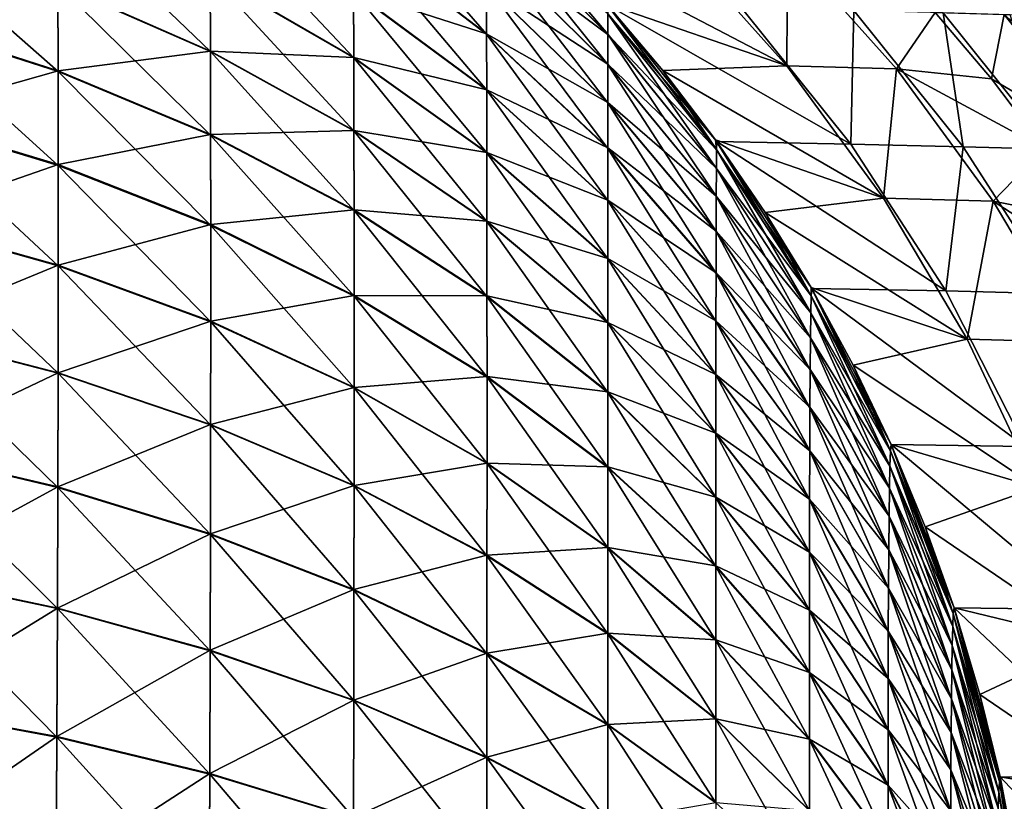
# Model space of a CAD drawing. Header units: metres. Extents: x -2 to 85, y -75 to 75.
# Tile 213 of 230: x 10.774 to 11.638, y 73.492 to 74.177. Entities that reach past the tile are written whole.
import ezdxf

# ---------------------------------------------------------------- set-up
doc = ezdxf.new("R2010")
doc.units = ezdxf.units.M
doc.layers.add('solid_21204500', color=7, linetype='CONTINUOUS')

msp = doc.modelspace()

# ---------------------------------------------------------------- linework, layer by layer
at = {"layer": 'solid_21204500'}
for points in [[(11.183546, 74.164421, -73.330879), (11.066589, 74.254112, -73.368546), (11.066259, 74.299652, -73.252823)], [(11.183377, 74.207344, -73.22197), (11.183546, 74.164421, -73.330879), (11.066259, 74.299652, -73.252823)], [(11.289881, 74.164375, -72.964584), (11.182931, 74.271835, -72.982567), (11.182642, 74.291107, -72.849678)], [(11.289839, 74.182358, -72.840919), (11.289881, 74.164375, -72.964584), (11.182642, 74.291107, -72.849678)], [(10.941326, 74.14917, -73.726257), (10.807437, 74.208092, -73.767502), (10.807115, 74.27829, -73.661247)], [(10.94109, 74.216591, -73.624298), (10.941326, 74.14917, -73.726257), (10.807115, 74.27829, -73.661247)], [(11.067067, 74.143738, -73.580513), (10.94109, 74.216591, -73.624298), (10.940768, 74.277832, -73.516106)], [(11.066857, 74.202019, -73.477661), (11.067067, 74.143738, -73.580513), (10.940768, 74.277832, -73.516106)], [(11.289917, 74.137932, -73.07962), (11.183174, 74.243469, -73.106194), (11.182931, 74.271835, -72.982567)], [(11.289881, 74.164375, -72.964584), (11.289917, 74.137932, -73.07962), (11.182931, 74.271835, -72.982567)], [(11.182931, 74.271759, 72.982582), (11.289881, 74.164307, 72.964592), (11.289839, 74.182236, 72.841049)], [(11.182931, 74.271759, 72.982582), (11.183173, 74.243622, 73.105873), (11.289881, 74.164307, 72.964592)], [(10.80765, 74.131737, -73.867607), (10.667111, 74.176842, -73.904091), (10.666842, 74.255661, -73.80069)], [(10.807437, 74.208092, -73.767502), (10.80765, 74.131737, -73.867607), (10.666842, 74.255661, -73.80069)], [(11.066589, 74.254547, 73.368088), (11.183546, 74.164833, 73.330452), (11.183376, 74.207718, 73.221474)], [(11.066589, 74.254547, 73.368088), (11.066857, 74.20237, 73.477249), (11.183546, 74.164833, 73.330452)], [(11.183682, 74.115349, -73.433563), (11.066857, 74.202019, -73.477661), (11.066589, 74.254112, -73.368546)], [(11.183546, 74.164421, -73.330879), (11.183682, 74.115349, -73.433563), (11.066589, 74.254112, -73.368546)], [(11.446926, 74.136627, -61.801216), (11.28887, 74.19104, -72.706551), (11.236732, 74.24675, -72.70594)], [(11.351367, 74.243759, -61.800266), (11.446926, 74.136627, -61.801216), (11.236732, 74.24675, -72.70594)], [(11.183173, 74.243622, 73.105873), (11.289917, 74.138069, 73.079323), (11.289881, 74.164307, 72.964592)], [(11.183173, 74.243622, 73.105873), (11.183376, 74.207718, 73.221474), (11.289917, 74.138069, 73.079323)], [(11.289947, 74.104279, -73.18734), (11.183377, 74.207344, -73.22197), (11.183174, 74.243469, -73.106194)], [(11.289917, 74.137932, -73.07962), (11.289947, 74.104279, -73.18734), (11.183174, 74.243469, -73.106194)], [(11.447557, 74.241203, -50.883511), (11.446926, 74.136627, -61.801216), (11.351367, 74.243759, -61.800266)], [(11.447557, 74.241203, -50.883511), (11.543118, 74.134064, -50.884293), (11.446926, 74.136627, -61.801216)], [(11.447557, 74.241203, -50.883511), (11.577108, 74.183495, -39.98875), (11.543118, 74.134064, -50.884293)], [(10.807438, 74.208603, 73.767036), (10.941326, 74.149666, 73.725815), (10.941089, 74.216957, 73.623863)], [(10.941089, 74.216957, 73.623863), (11.067067, 74.144081, 73.580109), (11.066857, 74.20237, 73.477249)], [(10.941089, 74.216957, 73.623863), (10.941326, 74.149666, 73.725815), (11.067067, 74.144081, 73.580109)], [(11.067222, 74.079597, -73.677452), (10.941326, 74.14917, -73.726257), (10.94109, 74.216591, -73.624298)], [(11.067067, 74.143738, -73.580513), (11.067222, 74.079597, -73.677452), (10.94109, 74.216591, -73.624298)], [(10.667113, 74.177513, 73.90358), (10.807652, 74.132385, 73.867119), (10.807438, 74.208603, 73.767036)], [(10.941482, 74.075859, -73.822327), (10.80765, 74.131737, -73.867607), (10.807437, 74.208092, -73.767502)], [(10.941326, 74.14917, -73.726257), (10.941482, 74.075859, -73.822327), (10.807437, 74.208092, -73.767502)], [(10.807438, 74.208603, 73.767036), (10.807652, 74.132385, 73.867119), (10.941326, 74.149666, 73.725815)], [(11.066857, 74.20237, 73.477249), (11.183682, 74.115685, 73.433174), (11.183546, 74.164833, 73.330452)], [(11.066857, 74.20237, 73.477249), (11.067067, 74.144081, 73.580109), (11.183682, 74.115685, 73.433174)], [(11.183376, 74.207718, 73.221474), (11.289947, 74.10463, 73.186882), (11.289917, 74.138069, 73.079323)], [(11.183376, 74.207718, 73.221474), (11.183546, 74.164833, 73.330452), (11.289947, 74.10463, 73.186882)], [(11.289972, 74.064308, -73.288673), (11.183546, 74.164421, -73.330879), (11.183377, 74.207344, -73.22197)], [(11.289947, 74.104279, -73.18734), (11.289972, 74.064308, -73.288673), (11.183377, 74.207344, -73.22197)], [(11.18379, 74.060463, -73.530357), (11.067067, 74.143738, -73.580513), (11.066857, 74.202019, -73.477661)], [(11.183682, 74.115349, -73.433563), (11.18379, 74.060463, -73.530357), (11.066857, 74.202019, -73.477661)], [(11.446926, 74.136627, -61.801216), (11.338099, 74.132729, -72.707123), (11.28887, 74.19104, -72.706551)], [(11.385334, 74.06324, -72.8311), (11.28887, 74.19104, -72.706551), (11.338099, 74.132729, -72.707123)], [(11.385334, 74.06324, -72.8311), (11.289839, 74.182358, -72.840919), (11.28887, 74.19104, -72.706551)], [(11.289818, 74.190018, 72.706558), (11.503143, 74.068138, 61.438412), (11.407284, 74.187706, 61.437462)], [(11.289818, 74.190018, 72.706558), (11.385623, 74.070351, 72.707687), (11.503143, 74.068138, 61.438412)], [(11.289839, 74.182236, 72.841049), (11.385623, 74.070351, 72.707687), (11.289818, 74.190018, 72.706558)], [(11.407284, 74.187706, 61.437462), (11.503143, 74.068138, 61.438412), (11.505677, 74.185127, 50.15691)], [(11.503143, 74.068138, 61.438412), (11.601538, 74.065559, 50.157684), (11.505677, 74.185127, 50.15691)], [(11.505677, 74.185127, 50.15691), (11.601538, 74.065559, 50.157684), (11.584178, 74.183075, 38.876202)], [(10.807756, 74.049446, -73.961815), (10.667248, 74.091881, -74.001381), (10.667111, 74.176842, -73.904091)], [(10.80765, 74.131737, -73.867607), (10.807756, 74.049446, -73.961815), (10.667111, 74.176842, -73.904091)], [(10.667113, 74.177513, 73.90358), (10.667249, 74.092552, 74.000801), (10.807652, 74.132385, 73.867119)], [(11.385167, 74.046707, -72.944687), (11.289881, 74.164375, -72.964584), (11.289839, 74.182358, -72.840919)], [(11.385334, 74.06324, -72.8311), (11.385167, 74.046707, -72.944687), (11.289839, 74.182358, -72.840919)], [(11.289839, 74.182236, 72.841049), (11.385334, 74.063126, 72.831215), (11.385623, 74.070351, 72.707687)], [(11.289839, 74.182236, 72.841049), (11.289881, 74.164307, 72.964592), (11.385334, 74.063126, 72.831215)], [(11.543118, 74.134064, -50.884293), (11.577108, 74.183495, -39.98875), (11.62638, 74.125191, -39.989067)], [(11.637434, 74.181679, -28.809361), (11.62638, 74.125191, -39.989067), (11.577108, 74.183495, -39.98875)], [(11.584178, 74.183075, 38.876202), (11.68004, 74.063507, 38.876801), (11.642787, 74.181541, 27.595371)], [(11.601538, 74.065559, 50.157684), (11.68004, 74.063507, 38.876801), (11.584178, 74.183075, 38.876202)], [(11.637434, 74.181679, -28.809361), (11.733297, 74.062111, -28.809805), (11.62638, 74.125191, -39.989067)], [(11.774154, 74.061043, -17.528725), (11.733297, 74.062111, -28.809805), (11.637434, 74.181679, -28.809361)], [(11.67829, 74.180611, -17.528452), (11.774154, 74.061043, -17.528725), (11.637434, 74.181679, -28.809361)], [(11.183546, 74.164833, 73.330452), (11.289972, 74.06469, 73.288277), (11.289947, 74.10463, 73.186882)], [(11.183546, 74.164833, 73.330452), (11.183682, 74.115685, 73.433174), (11.289972, 74.06469, 73.288277)], [(11.289992, 74.018623, -73.384216), (11.183682, 74.115349, -73.433563), (11.183546, 74.164421, -73.330879)], [(11.289972, 74.064308, -73.288673), (11.289992, 74.018623, -73.384216), (11.183546, 74.164421, -73.330879)], [(11.385027, 74.022408, -73.050346), (11.289917, 74.137932, -73.07962), (11.289881, 74.164375, -72.964584)], [(11.385167, 74.046707, -72.944687), (11.385027, 74.022408, -73.050346), (11.289881, 74.164375, -72.964584)], [(11.289881, 74.164307, 72.964592), (11.385167, 74.046638, 72.944695), (11.385334, 74.063126, 72.831215)], [(11.289881, 74.164307, 72.964592), (11.289917, 74.138069, 73.079323), (11.385167, 74.046638, 72.944695)], [(10.807652, 74.132385, 73.867119), (10.941483, 74.076477, 73.821861), (10.941326, 74.149666, 73.725815)], [(10.941326, 74.149666, 73.725815), (11.067222, 74.080063, 73.677032), (11.067067, 74.144081, 73.580109)], [(10.941326, 74.149666, 73.725815), (10.941483, 74.076477, 73.821861), (11.067222, 74.080063, 73.677032)], [(11.067324, 74.009865, -73.768791), (10.941482, 74.075859, -73.822327), (10.941326, 74.14917, -73.726257)], [(11.067222, 74.079597, -73.677452), (11.067324, 74.009865, -73.768791), (10.941326, 74.14917, -73.726257)], [(11.067067, 74.144081, 73.580109), (11.18379, 74.060791, 73.529968), (11.183682, 74.115685, 73.433174)], [(11.067067, 74.144081, 73.580109), (11.067222, 74.080063, 73.677032), (11.18379, 74.060791, 73.529968)], [(11.183869, 74.000076, -73.621582), (11.067222, 74.079597, -73.677452), (11.067067, 74.143738, -73.580513)], [(11.18379, 74.060463, -73.530357), (11.183869, 74.000076, -73.621582), (11.067067, 74.143738, -73.580513)], [(11.289917, 74.138069, 73.079323), (11.385027, 74.022537, 73.050072), (11.385167, 74.046638, 72.944695)], [(11.289917, 74.138069, 73.079323), (11.289947, 74.10463, 73.186882), (11.385027, 74.022537, 73.050072)], [(11.38491, 73.991478, -73.149284), (11.289947, 74.104279, -73.18734), (11.289917, 74.137932, -73.07962)], [(11.385027, 74.022408, -73.050346), (11.38491, 73.991478, -73.149284), (11.289917, 74.137932, -73.07962)], [(11.446926, 74.136627, -61.801216), (11.531673, 74.020615, -61.802067), (11.338099, 74.132729, -72.707123)], [(11.543118, 74.134064, -50.884293), (11.531673, 74.020615, -61.802067), (11.446926, 74.136627, -61.801216)], [(11.543118, 74.134064, -50.884293), (11.627866, 74.018044, -50.884991), (11.531673, 74.020615, -61.802067)], [(11.543118, 74.134064, -50.884293), (11.62638, 74.125191, -39.989067), (11.672759, 74.06427, -39.989368)], [(11.543118, 74.134064, -50.884293), (11.672759, 74.06427, -39.989368), (11.627866, 74.018044, -50.884991)], [(10.667249, 74.092552, 74.000801), (10.807757, 74.050095, 73.961243), (10.807652, 74.132385, 73.867119)], [(10.94156, 73.996857, -73.912743), (10.807756, 74.049446, -73.961815), (10.80765, 74.131737, -73.867607)], [(10.941482, 74.075859, -73.822327), (10.94156, 73.996857, -73.912743), (10.80765, 74.131737, -73.867607)], [(10.807652, 74.132385, 73.867119), (10.807757, 74.050095, 73.961243), (10.941483, 74.076477, 73.821861)], [(11.531673, 74.020615, -61.802067), (11.384462, 74.071777, -72.707672), (11.338099, 74.132729, -72.707123)], [(11.385334, 74.06324, -72.8311), (11.338099, 74.132729, -72.707123), (11.384462, 74.071777, -72.707672)], [(11.733297, 74.062111, -28.809805), (11.672759, 74.06427, -39.989368), (11.62638, 74.125191, -39.989067)], [(11.183682, 74.115685, 73.433174), (11.289992, 74.018936, 73.38385), (11.289972, 74.06469, 73.288277)], [(11.183682, 74.115685, 73.433174), (11.18379, 74.060791, 73.529968), (11.289992, 74.018936, 73.38385)], [(11.290009, 73.967537, -73.474274), (11.18379, 74.060463, -73.530357), (11.183682, 74.115349, -73.433563)], [(11.289992, 74.018623, -73.384216), (11.290009, 73.967537, -73.474274), (11.183682, 74.115349, -73.433563)], [(11.289947, 74.10463, 73.186882), (11.38491, 73.991806, 73.148857), (11.385027, 74.022537, 73.050072)], [(11.289947, 74.10463, 73.186882), (11.289972, 74.06469, 73.288277), (11.38491, 73.991806, 73.148857)], [(11.384812, 73.954765, -73.242355), (11.289972, 74.064308, -73.288673), (11.289947, 74.104279, -73.18734)], [(11.38491, 73.991478, -73.149284), (11.384812, 73.954765, -73.242355), (11.289947, 74.104279, -73.18734)], [(10.667249, 74.092552, 74.000801), (10.667248, 74.001389, 74.091881), (10.807757, 74.050095, 73.961243)], [(10.807757, 73.961243, -74.050095), (10.667249, 74.000801, -74.092552), (10.667248, 74.091881, -74.001381)], [(10.807756, 74.049446, -73.961815), (10.807757, 73.961243, -74.050095), (10.667248, 74.091881, -74.001381)], [(10.807757, 74.050095, 73.961243), (10.94156, 73.997482, 73.912193), (10.941483, 74.076477, 73.821861)], [(11.067374, 73.934738, -73.854752), (10.94156, 73.996857, -73.912743), (10.941482, 74.075859, -73.822327)], [(11.067324, 74.009865, -73.768791), (11.067374, 73.934738, -73.854752), (10.941482, 74.075859, -73.822327)], [(10.941483, 74.076477, 73.821861), (11.067325, 74.010452, 73.768341), (11.067222, 74.080063, 73.677032)], [(10.941483, 74.076477, 73.821861), (10.94156, 73.997482, 73.912193), (11.067325, 74.010452, 73.768341)], [(11.067222, 74.080063, 73.677032), (11.183869, 74.000519, 73.621185), (11.18379, 74.060791, 73.529968)], [(11.067222, 74.080063, 73.677032), (11.067325, 74.010452, 73.768341), (11.183869, 74.000519, 73.621185)], [(11.183921, 73.934425, -73.707535), (11.067324, 74.009865, -73.768791), (11.067222, 74.079597, -73.677452)], [(11.183869, 74.000076, -73.621582), (11.183921, 73.934425, -73.707535), (11.067222, 74.079597, -73.677452)], [(11.289972, 74.06469, 73.288277), (11.384812, 73.955116, 73.241989), (11.38491, 73.991806, 73.148857)], [(11.289972, 74.06469, 73.288277), (11.289992, 74.018936, 73.38385), (11.384812, 73.955116, 73.241989)], [(11.384734, 73.912796, -73.330101), (11.289992, 74.018623, -73.384216), (11.289972, 74.064308, -73.288673)], [(11.384812, 73.954765, -73.242355), (11.384734, 73.912796, -73.330101), (11.289972, 74.064308, -73.288673)], [(11.531673, 74.020615, -61.802067), (11.427902, 74.008186, -72.708183), (11.384462, 74.071777, -72.707672)], [(11.468256, 73.935043, -72.820328), (11.384462, 74.071777, -72.707672), (11.427902, 74.008186, -72.708183)], [(11.468256, 73.935043, -72.820328), (11.385334, 74.06324, -72.8311), (11.384462, 74.071777, -72.707672)], [(11.385334, 74.063126, 72.831215), (11.468753, 73.941452, 72.708672), (11.385623, 74.070351, 72.707687)], [(11.385623, 74.070351, 72.707687), (11.586303, 73.939415, 61.439243), (11.503143, 74.068138, 61.438412)], [(11.385623, 74.070351, 72.707687), (11.468753, 73.941452, 72.708672), (11.586303, 73.939415, 61.439243)], [(11.503143, 74.068138, 61.438412), (11.586303, 73.939415, 61.439243), (11.601538, 74.065559, 50.157684)], [(11.586303, 73.939415, 61.439243), (11.684699, 73.936836, 50.158363), (11.601538, 74.065559, 50.157684)], [(11.601538, 74.065559, 50.157684), (11.684699, 73.936836, 50.158363), (11.68004, 74.063507, 38.876801)], [(11.627866, 74.018044, -50.884991), (11.672759, 74.06427, -39.989368), (11.716158, 74.000778, -39.989651)], [(11.18379, 74.060791, 73.529968), (11.290009, 73.967834, 73.473915), (11.289992, 74.018936, 73.38385)], [(11.18379, 74.060791, 73.529968), (11.183869, 74.000519, 73.621185), (11.290009, 73.967834, 73.473915)], [(11.290021, 73.911331, -73.559143), (11.183869, 74.000076, -73.621582), (11.18379, 74.060463, -73.530357)], [(11.290009, 73.967537, -73.474274), (11.290021, 73.911331, -73.559143), (11.18379, 74.060463, -73.530357)], [(11.46792, 73.920097, -72.923088), (11.385167, 74.046707, -72.944687), (11.385334, 74.06324, -72.8311)], [(11.385334, 74.063126, 72.831215), (11.385167, 74.046638, 72.944695), (11.468256, 73.934937, 72.820427)], [(11.468256, 73.935043, -72.820328), (11.46792, 73.920097, -72.923088), (11.385334, 74.06324, -72.8311)], [(11.385334, 74.063126, 72.831215), (11.468256, 73.934937, 72.820427), (11.468753, 73.941452, 72.708672)], [(10.667248, 74.001389, 74.091881), (10.807756, 73.961815, 74.049446), (10.807757, 74.050095, 73.961243)], [(10.807757, 74.050095, 73.961243), (10.807756, 73.961815, 74.049446), (10.94156, 73.997482, 73.912193)], [(10.94156, 73.912201, -73.997482), (10.807757, 73.961243, -74.050095), (10.807756, 74.049446, -73.961815)], [(10.94156, 73.996857, -73.912743), (10.94156, 73.912201, -73.997482), (10.807756, 74.049446, -73.961815)], [(11.467639, 73.898132, -73.018692), (11.385027, 74.022408, -73.050346), (11.385167, 74.046707, -72.944687)], [(11.385167, 74.046638, 72.944695), (11.385027, 74.022537, 73.050072), (11.46792, 73.920044, 72.923103)], [(11.46792, 73.920097, -72.923088), (11.467639, 73.898132, -73.018692), (11.385167, 74.046707, -72.944687)], [(11.385167, 74.046638, 72.944695), (11.46792, 73.920044, 72.923103), (11.468256, 73.934937, 72.820427)], [(11.385027, 74.022537, 73.050072), (11.38491, 73.991806, 73.148857), (11.467639, 73.898247, 73.01844)], [(11.467403, 73.870171, -73.108208), (11.38491, 73.991478, -73.149284), (11.385027, 74.022408, -73.050346)], [(11.385027, 74.022537, 73.050072), (11.467639, 73.898247, 73.01844), (11.46792, 73.920044, 72.923103)], [(11.467639, 73.898132, -73.018692), (11.467403, 73.870171, -73.108208), (11.385027, 74.022408, -73.050346)], [(11.289992, 74.018936, 73.38385), (11.384734, 73.913078, 73.329773), (11.384812, 73.955116, 73.241989)], [(11.289992, 74.018936, 73.38385), (11.290009, 73.967834, 73.473915), (11.384734, 73.913078, 73.329773)], [(11.384673, 73.865868, -73.412819), (11.290009, 73.967537, -73.474274), (11.289992, 74.018623, -73.384216)], [(11.384734, 73.912796, -73.330101), (11.384673, 73.865868, -73.412819), (11.289992, 74.018623, -73.384216)], [(11.531673, 74.020615, -61.802067), (11.605068, 73.896988, -61.802807), (11.427902, 74.008186, -72.708183)], [(11.627866, 74.018044, -50.884991), (11.605068, 73.896988, -61.802807), (11.531673, 74.020615, -61.802067)], [(11.627866, 74.018044, -50.884991), (11.701261, 73.894402, -50.885601), (11.605068, 73.896988, -61.802807)], [(11.627866, 74.018044, -50.884991), (11.716158, 74.000778, -39.989651), (11.756361, 73.934937, -39.98991)], [(11.627866, 74.018044, -50.884991), (11.756361, 73.934937, -39.98991), (11.701261, 73.894402, -50.885601)], [(10.94156, 73.997482, 73.912193), (11.067375, 73.935333, 73.854233), (11.067325, 74.010452, 73.768341)], [(11.183948, 73.863716, -73.788437), (11.067374, 73.934738, -73.854752), (11.067324, 74.009865, -73.768791)], [(11.183921, 73.934425, -73.707535), (11.183948, 73.863716, -73.788437), (11.067324, 74.009865, -73.768791)], [(11.067325, 74.010452, 73.768341), (11.183922, 73.934982, 73.707115), (11.183869, 74.000519, 73.621185)], [(11.067325, 74.010452, 73.768341), (11.067375, 73.935333, 73.854233), (11.183922, 73.934982, 73.707115)], [(11.605068, 73.896988, -61.802807), (11.468182, 73.942223, -72.708664), (11.427902, 74.008186, -72.708183)], [(11.468256, 73.935043, -72.820328), (11.427902, 74.008186, -72.708183), (11.468182, 73.942223, -72.708664)], [(10.667248, 74.001389, 74.091881), (10.667111, 73.904091, 74.176842), (10.807756, 73.961815, 74.049446)], [(10.807652, 73.867119, -74.132385), (10.667113, 73.90358, -74.177513), (10.667249, 74.000801, -74.092552)], [(10.807757, 73.961243, -74.050095), (10.807652, 73.867119, -74.132385), (10.667249, 74.000801, -74.092552)], [(10.807756, 73.961815, 74.049446), (10.94156, 73.912743, 73.996857), (10.94156, 73.997482, 73.912193)], [(10.94156, 73.997482, 73.912193), (10.94156, 73.912743, 73.996857), (11.067375, 73.935333, 73.854233)], [(11.067375, 73.854233, -73.935326), (10.94156, 73.912201, -73.997482), (10.94156, 73.996857, -73.912743)], [(11.067374, 73.934738, -73.854752), (11.067375, 73.854233, -73.935326), (10.94156, 73.996857, -73.912743)], [(11.183869, 74.000519, 73.621185), (11.290021, 73.911743, 73.558777), (11.290009, 73.967834, 73.473915)], [(11.183869, 74.000519, 73.621185), (11.183922, 73.934982, 73.707115), (11.290021, 73.911743, 73.558777)], [(11.290029, 73.850243, -73.639122), (11.183921, 73.934425, -73.707535), (11.183869, 74.000076, -73.621582)], [(11.290021, 73.911331, -73.559143), (11.290029, 73.850243, -73.639122), (11.183869, 74.000076, -73.621582)], [(11.38491, 73.991806, 73.148857), (11.384812, 73.955116, 73.241989), (11.467404, 73.870461, 73.107826)], [(11.467209, 73.83696, -73.192421), (11.384812, 73.954765, -73.242355), (11.38491, 73.991478, -73.149284)], [(11.38491, 73.991806, 73.148857), (11.467404, 73.870461, 73.107826), (11.467639, 73.898247, 73.01844)], [(11.467403, 73.870171, -73.108208), (11.467209, 73.83696, -73.192421), (11.38491, 73.991478, -73.149284)], [(10.667111, 73.904091, 74.176842), (10.80765, 73.867607, 74.131737), (10.807756, 73.961815, 74.049446)], [(10.807756, 73.961815, 74.049446), (10.80765, 73.867607, 74.131737), (10.94156, 73.912743, 73.996857)], [(10.941483, 73.821861, -74.076477), (10.807652, 73.867119, -74.132385), (10.807757, 73.961243, -74.050095)], [(10.94156, 73.912201, -73.997482), (10.941483, 73.821861, -74.076477), (10.807757, 73.961243, -74.050095)], [(11.290009, 73.967834, 73.473915), (11.384673, 73.866142, 73.412491), (11.384734, 73.913078, 73.329773)], [(11.290009, 73.967834, 73.473915), (11.290021, 73.911743, 73.558777), (11.384673, 73.866142, 73.412491)], [(11.384627, 73.81424, -73.490768), (11.290021, 73.911331, -73.559143), (11.290009, 73.967537, -73.474274)], [(11.384673, 73.865868, -73.412819), (11.384627, 73.81424, -73.490768), (11.290009, 73.967537, -73.474274)], [(11.384812, 73.955116, 73.241989), (11.384734, 73.913078, 73.329773), (11.467209, 73.83728, 73.192085)], [(11.467051, 73.798996, -73.271812), (11.384734, 73.912796, -73.330101), (11.384812, 73.954765, -73.242355)], [(11.384812, 73.955116, 73.241989), (11.467209, 73.83728, 73.192085), (11.467404, 73.870461, 73.107826)], [(11.467209, 73.83696, -73.192421), (11.467051, 73.798996, -73.271812), (11.384812, 73.954765, -73.242355)], [(10.94156, 73.912743, 73.996857), (11.067374, 73.854752, 73.934738), (11.067375, 73.935333, 73.854233)], [(11.067375, 73.935333, 73.854233), (11.067374, 73.854752, 73.934738), (11.183948, 73.864273, 73.787949)], [(11.183948, 73.787949, -73.864273), (11.067375, 73.854233, -73.935326), (11.067374, 73.934738, -73.854752)], [(11.183948, 73.863716, -73.788437), (11.183948, 73.787949, -73.864273), (11.067374, 73.934738, -73.854752)], [(11.067375, 73.935333, 73.854233), (11.183948, 73.864273, 73.787949), (11.183922, 73.934982, 73.707115)], [(11.183922, 73.934982, 73.707115), (11.290029, 73.850761, 73.638725), (11.290021, 73.911743, 73.558777)], [(11.183922, 73.934982, 73.707115), (11.183948, 73.864273, 73.787949), (11.290029, 73.850761, 73.638725)], [(11.53728, 73.785835, -72.900017), (11.46792, 73.920097, -72.923088), (11.468256, 73.935043, -72.820328)], [(11.468256, 73.934937, 72.820427), (11.46792, 73.920044, 72.923103), (11.537738, 73.798965, 72.8088)], [(11.605068, 73.896988, -61.802807), (11.505071, 73.874199, -72.709099), (11.468182, 73.942223, -72.708664)], [(11.537738, 73.799065, -72.808708), (11.468182, 73.942223, -72.708664), (11.505071, 73.874199, -72.709099)], [(11.537738, 73.799065, -72.808708), (11.468256, 73.935043, -72.820328), (11.468182, 73.942223, -72.708664)], [(11.468256, 73.934937, 72.820427), (11.538327, 73.804642, 72.709503), (11.468753, 73.941452, 72.708672)], [(11.537738, 73.799065, -72.808708), (11.53728, 73.785835, -72.900017), (11.468256, 73.935043, -72.820328)], [(11.468256, 73.934937, 72.820427), (11.537738, 73.798965, 72.8088), (11.538327, 73.804642, 72.709503)], [(11.468753, 73.941452, 72.708672), (11.655895, 73.802879, 61.439945), (11.586303, 73.939415, 61.439243)], [(11.468753, 73.941452, 72.708672), (11.538327, 73.804642, 72.709503), (11.655895, 73.802879, 61.439945)], [(11.586303, 73.939415, 61.439243), (11.655895, 73.802879, 61.439945), (11.684699, 73.936836, 50.158363)], [(11.290032, 73.784439, -73.714394), (11.183948, 73.863716, -73.788437), (11.183921, 73.934425, -73.707535)], [(11.290029, 73.850243, -73.639122), (11.290032, 73.784439, -73.714394), (11.183921, 73.934425, -73.707535)], [(11.536897, 73.766365, -72.98497), (11.467639, 73.898132, -73.018692), (11.46792, 73.920097, -72.923088)], [(11.46792, 73.920044, 72.923103), (11.467639, 73.898247, 73.01844), (11.53728, 73.785789, 72.900024)], [(11.53728, 73.785835, -72.900017), (11.536897, 73.766365, -72.98497), (11.46792, 73.920097, -72.923088)], [(11.46792, 73.920044, 72.923103), (11.53728, 73.785789, 72.900024), (11.537738, 73.798965, 72.8088)], [(10.80765, 73.867607, 74.131737), (10.941482, 73.822334, 74.075851), (10.94156, 73.912743, 73.996857)], [(10.94156, 73.912743, 73.996857), (10.941482, 73.822334, 74.075851), (11.067374, 73.854752, 73.934738)], [(11.067325, 73.768341, -74.010452), (10.941483, 73.821861, -74.076477), (10.94156, 73.912201, -73.997482)], [(11.067375, 73.854233, -73.935326), (11.067325, 73.768341, -74.010452), (10.94156, 73.912201, -73.997482)], [(11.290021, 73.911743, 73.558777), (11.384627, 73.814621, 73.490433), (11.384673, 73.866142, 73.412491)], [(11.290021, 73.911743, 73.558777), (11.290029, 73.850761, 73.638725), (11.384627, 73.814621, 73.490433)], [(11.384598, 73.758125, -73.564224), (11.290029, 73.850243, -73.639122), (11.290021, 73.911331, -73.559143)], [(11.384627, 73.81424, -73.490768), (11.384598, 73.758125, -73.564224), (11.290021, 73.911331, -73.559143)], [(11.384734, 73.913078, 73.329773), (11.384673, 73.866142, 73.412491), (11.467051, 73.799255, 73.271507)], [(11.466927, 73.756546, -73.346649), (11.384673, 73.865868, -73.412819), (11.384734, 73.912796, -73.330101)], [(11.384734, 73.913078, 73.329773), (11.467051, 73.799255, 73.271507), (11.467209, 73.83728, 73.192085)], [(11.467051, 73.798996, -73.271812), (11.466927, 73.756546, -73.346649), (11.384734, 73.912796, -73.330101)], [(10.667111, 73.904091, 74.176842), (10.666842, 73.80069, 74.255661), (10.80765, 73.867607, 74.131737)], [(10.807438, 73.767036, -74.208603), (10.666842, 73.800209, -74.256187), (10.667113, 73.90358, -74.177513)], [(10.807652, 73.867119, -74.132385), (10.807438, 73.767036, -74.208603), (10.667113, 73.90358, -74.177513)], [(11.536575, 73.741554, -73.064522), (11.467403, 73.870171, -73.108208), (11.467639, 73.898132, -73.018692)], [(11.467639, 73.898247, 73.01844), (11.467404, 73.870461, 73.107826), (11.536897, 73.766464, 72.984749)], [(11.467639, 73.898247, 73.01844), (11.536897, 73.766464, 72.984749), (11.53728, 73.785789, 72.900024)], [(11.536897, 73.766365, -72.98497), (11.536575, 73.741554, -73.064522), (11.467639, 73.898132, -73.018692)], [(11.605068, 73.896988, -61.802807), (11.66657, 73.766975, -61.803432), (11.505071, 73.874199, -72.709099)], [(11.701261, 73.894402, -50.885601), (11.66657, 73.766975, -61.803432), (11.605068, 73.896988, -61.802807)], [(11.66657, 73.766975, -61.803432), (11.538286, 73.804634, -72.709496), (11.505071, 73.874199, -72.709099)], [(11.537738, 73.799065, -72.808708), (11.505071, 73.874199, -72.709099), (11.538286, 73.804634, -72.709496)], [(10.666842, 73.80069, 74.255661), (10.807437, 73.767502, 74.208092), (10.80765, 73.867607, 74.131737)], [(10.80765, 73.867607, 74.131737), (10.807437, 73.767502, 74.208092), (10.941482, 73.822334, 74.075851)], [(10.941326, 73.725815, -74.149666), (10.807438, 73.767036, -74.208603), (10.807652, 73.867119, -74.132385)], [(10.941483, 73.821861, -74.076477), (10.941326, 73.725815, -74.149666), (10.807652, 73.867119, -74.132385)], [(11.384673, 73.866142, 73.412491), (11.384627, 73.814621, 73.490433), (11.466928, 73.756798, 73.346352)], [(11.466836, 73.709839, -73.417183), (11.384627, 73.81424, -73.490768), (11.384673, 73.865868, -73.412819)], [(11.384673, 73.866142, 73.412491), (11.466928, 73.756798, 73.346352), (11.467051, 73.799255, 73.271507)], [(11.466927, 73.756546, -73.346649), (11.466836, 73.709839, -73.417183), (11.384673, 73.865868, -73.412819)], [(11.467404, 73.870461, 73.107826), (11.467209, 73.83728, 73.192085), (11.536576, 73.741814, 73.064178)], [(11.536309, 73.712074, -73.139359), (11.467209, 73.83696, -73.192421), (11.467403, 73.870171, -73.108208)], [(11.536575, 73.741554, -73.064522), (11.536309, 73.712074, -73.139359), (11.467403, 73.870171, -73.108208)], [(11.467404, 73.870461, 73.107826), (11.536576, 73.741814, 73.064178), (11.536897, 73.766464, 72.984749)], [(11.067374, 73.854752, 73.934738), (11.183948, 73.788437, 73.863716), (11.183948, 73.864273, 73.787949)], [(11.183948, 73.864273, 73.787949), (11.290032, 73.784958, 73.713943), (11.290029, 73.850761, 73.638725)], [(11.183948, 73.864273, 73.787949), (11.183948, 73.788437, 73.863716), (11.290032, 73.784958, 73.713943)], [(11.290032, 73.713943, -73.784958), (11.183948, 73.787949, -73.864273), (11.183948, 73.863716, -73.788437)], [(11.290032, 73.784439, -73.714394), (11.290032, 73.713943, -73.784958), (11.183948, 73.863716, -73.788437)], [(10.941482, 73.822334, 74.075851), (11.067324, 73.768791, 74.009857), (11.067374, 73.854752, 73.934738)], [(11.067374, 73.854752, 73.934738), (11.067324, 73.768791, 74.009857), (11.183948, 73.788437, 73.863716)], [(11.183922, 73.707115, -73.934982), (11.067325, 73.768341, -74.010452), (11.067375, 73.854233, -73.935326)], [(11.183948, 73.787949, -73.864273), (11.183922, 73.707115, -73.934982), (11.067375, 73.854233, -73.935326)], [(11.290029, 73.850761, 73.638725), (11.384598, 73.758606, 73.563858), (11.384627, 73.814621, 73.490433)], [(11.290029, 73.850761, 73.638725), (11.290032, 73.784958, 73.713943), (11.384598, 73.758606, 73.563858)], [(11.384583, 73.697693, -73.633362), (11.290032, 73.784439, -73.714394), (11.290029, 73.850243, -73.639122)], [(11.384598, 73.758125, -73.564224), (11.384583, 73.697693, -73.633362), (11.290029, 73.850243, -73.639122)], [(11.467209, 73.83728, 73.192085), (11.467051, 73.799255, 73.271507), (11.53631, 73.712357, 73.139061)], [(11.536094, 73.678368, -73.209915), (11.467051, 73.798996, -73.271812), (11.467209, 73.83696, -73.192421)], [(11.467209, 73.83728, 73.192085), (11.53631, 73.712357, 73.139061), (11.536576, 73.741814, 73.064178)], [(11.536309, 73.712074, -73.139359), (11.536094, 73.678368, -73.209915), (11.467209, 73.83696, -73.192421)], [(10.807437, 73.767502, 74.208092), (10.941326, 73.726265, 74.14917), (10.941482, 73.822334, 74.075851)], [(10.941482, 73.822334, 74.075851), (10.941326, 73.726265, 74.14917), (11.067324, 73.768791, 74.009857)], [(11.067222, 73.677032, -74.080063), (10.941326, 73.725815, -74.149666), (10.941483, 73.821861, -74.076477)], [(11.067325, 73.768341, -74.010452), (11.067222, 73.677032, -74.080063), (10.941483, 73.821861, -74.076477)], [(11.384627, 73.814621, 73.490433), (11.384598, 73.758606, 73.563858), (11.466836, 73.710182, 73.41687)], [(11.466776, 73.659073, -73.483635), (11.384598, 73.758125, -73.564224), (11.384627, 73.81424, -73.490768)], [(11.384627, 73.814621, 73.490433), (11.466836, 73.710182, 73.41687), (11.466928, 73.756798, 73.346352)], [(11.466836, 73.709839, -73.417183), (11.466776, 73.659073, -73.483635), (11.384627, 73.81424, -73.490768)], [(10.666842, 73.80069, 74.255661), (10.66643, 73.690941, 74.328094), (10.807437, 73.767502, 74.208092)], [(10.807115, 73.660797, -74.278664), (10.66643, 73.690475, -74.328484), (10.666842, 73.800209, -74.256187)], [(10.807438, 73.767036, -74.208603), (10.807115, 73.660797, -74.278664), (10.666842, 73.800209, -74.256187)], [(11.535925, 73.640663, -73.276428), (11.466927, 73.756546, -73.346649), (11.467051, 73.798996, -73.271812)], [(11.467051, 73.799255, 73.271507), (11.466928, 73.756798, 73.346352), (11.536094, 73.678596, 73.209648)], [(11.467051, 73.799255, 73.271507), (11.536094, 73.678596, 73.209648), (11.53631, 73.712357, 73.139061)], [(11.536094, 73.678368, -73.209915), (11.535925, 73.640663, -73.276428), (11.467051, 73.798996, -73.271812)], [(11.592416, 73.645226, -72.875687), (11.53728, 73.785835, -72.900017), (11.537738, 73.799065, -72.808708)], [(11.537738, 73.798965, 72.8088), (11.53728, 73.785789, 72.900024), (11.592944, 73.65654, 72.796432)], [(11.537738, 73.798965, 72.8088), (11.593584, 73.661362, 72.710167), (11.538327, 73.804642, 72.709503)], [(11.592944, 73.656624, -72.796349), (11.537738, 73.799065, -72.808708), (11.538286, 73.804634, -72.709496)], [(11.592944, 73.656624, -72.796349), (11.592416, 73.645226, -72.875687), (11.537738, 73.799065, -72.808708)], [(11.537738, 73.798965, 72.8088), (11.592944, 73.65654, 72.796432), (11.593584, 73.661362, 72.710167)], [(11.66657, 73.766975, -61.803432), (11.56821, 73.732574, -72.709862), (11.538286, 73.804634, -72.709496)], [(11.592944, 73.656624, -72.796349), (11.538286, 73.804634, -72.709496), (11.56821, 73.732574, -72.709862)], [(11.538327, 73.804642, 72.709503), (11.711193, 73.65995, 61.440514), (11.655895, 73.802879, 61.439945)], [(11.538327, 73.804642, 72.709503), (11.593584, 73.661362, 72.710167), (11.711193, 73.65995, 61.440514)], [(11.067324, 73.768791, 74.009857), (11.183921, 73.707535, 73.934425), (11.183948, 73.788437, 73.863716)], [(11.183948, 73.788437, 73.863716), (11.183921, 73.707535, 73.934425), (11.290032, 73.714394, 73.784439)], [(11.290029, 73.638725, -73.850761), (11.183922, 73.707115, -73.934982), (11.183948, 73.787949, -73.864273)], [(11.183948, 73.788437, 73.863716), (11.290032, 73.714394, 73.784439), (11.290032, 73.784958, 73.713943)], [(11.290032, 73.713943, -73.784958), (11.290029, 73.638725, -73.850761), (11.183948, 73.787949, -73.864273)], [(11.290032, 73.784958, 73.713943), (11.384583, 73.698174, 73.632942), (11.384598, 73.758606, 73.563858)], [(11.290032, 73.784958, 73.713943), (11.290032, 73.714394, 73.784439), (11.384583, 73.698174, 73.632942)], [(11.384583, 73.632942, -73.698166), (11.290032, 73.713943, -73.784958), (11.290032, 73.784439, -73.714394)], [(11.384583, 73.697693, -73.633362), (11.384583, 73.632942, -73.698166), (11.290032, 73.784439, -73.714394)], [(11.591972, 73.62838, -72.949509), (11.536897, 73.766365, -72.98497), (11.53728, 73.785835, -72.900017)], [(11.53728, 73.785789, 72.900024), (11.536897, 73.766464, 72.984749), (11.592416, 73.64518, 72.875694)], [(11.592416, 73.645226, -72.875687), (11.591972, 73.62838, -72.949509), (11.53728, 73.785835, -72.900017)], [(11.53728, 73.785789, 72.900024), (11.592416, 73.64518, 72.875694), (11.592944, 73.65654, 72.796432)], [(10.66643, 73.690941, 74.328094), (10.807115, 73.661247, 74.278282), (10.807437, 73.767502, 74.208092)], [(10.807437, 73.767502, 74.208092), (10.807115, 73.661247, 74.278282), (10.941326, 73.726265, 74.14917)], [(10.941089, 73.623871, -74.216949), (10.807115, 73.660797, -74.278664), (10.807438, 73.767036, -74.208603)], [(10.941326, 73.725815, -74.149666), (10.941089, 73.623871, -74.216949), (10.807438, 73.767036, -74.208603)], [(10.941326, 73.726265, 74.14917), (11.067222, 73.677452, 74.079597), (11.067324, 73.768791, 74.009857)], [(11.067324, 73.768791, 74.009857), (11.067222, 73.677452, 74.079597), (11.183921, 73.707535, 73.934425)], [(11.183869, 73.621185, -74.000511), (11.067222, 73.677032, -74.080063), (11.067325, 73.768341, -74.010452)], [(11.183922, 73.707115, -73.934982), (11.183869, 73.621185, -74.000511), (11.067325, 73.768341, -74.010452)], [(11.591602, 73.60688, -73.018646), (11.536575, 73.741554, -73.064522), (11.536897, 73.766365, -72.98497)], [(11.536897, 73.766464, 72.984749), (11.536576, 73.741814, 73.064178), (11.591973, 73.628471, 72.949318)], [(11.536897, 73.766464, 72.984749), (11.591973, 73.628471, 72.949318), (11.592416, 73.64518, 72.875694)], [(11.591972, 73.62838, -72.949509), (11.591602, 73.60688, -73.018646), (11.536897, 73.766365, -72.98497)], [(11.66657, 73.766975, -61.803432), (11.715637, 73.631844, -61.80394), (11.56821, 73.732574, -72.709862)], [(11.384598, 73.758606, 73.563858), (11.384583, 73.698174, 73.632942), (11.466776, 73.659508, 73.483315)], [(11.466746, 73.604401, -73.546188), (11.384583, 73.697693, -73.633362), (11.384598, 73.758125, -73.564224)], [(11.384598, 73.758606, 73.563858), (11.466776, 73.659508, 73.483315), (11.466836, 73.710182, 73.41687)], [(11.466776, 73.659073, -73.483635), (11.466746, 73.604401, -73.546188), (11.384598, 73.758125, -73.564224)], [(11.466928, 73.756798, 73.346352), (11.466836, 73.710182, 73.41687), (11.535925, 73.640884, 73.276161)], [(11.535801, 73.599174, -73.339111), (11.466836, 73.709839, -73.417183), (11.466927, 73.756546, -73.346649)], [(11.535925, 73.640663, -73.276428), (11.535801, 73.599174, -73.339111), (11.466927, 73.756546, -73.346649)], [(11.466928, 73.756798, 73.346352), (11.535925, 73.640884, 73.276161), (11.536094, 73.678596, 73.209648)], [(11.591295, 73.581314, -73.083694), (11.536309, 73.712074, -73.139359), (11.536575, 73.741554, -73.064522)], [(11.536576, 73.741814, 73.064178), (11.53631, 73.712357, 73.139061), (11.591602, 73.607109, 73.018349)], [(11.591602, 73.60688, -73.018646), (11.591295, 73.581314, -73.083694), (11.536575, 73.741554, -73.064522)], [(11.536576, 73.741814, 73.064178), (11.591602, 73.607109, 73.018349), (11.591973, 73.628471, 72.949318)], [(11.715637, 73.631844, -61.80394), (11.593579, 73.661354, -72.710167), (11.56821, 73.732574, -72.709862)], [(11.592944, 73.656624, -72.796349), (11.56821, 73.732574, -72.709862), (11.593579, 73.661354, -72.710167)], [(10.807115, 73.661247, 74.278282), (10.94109, 73.624298, 74.216591), (10.941326, 73.726265, 74.14917)], [(11.067067, 73.580109, -74.144081), (10.941089, 73.623871, -74.216949), (10.941326, 73.725815, -74.149666)], [(10.941326, 73.726265, 74.14917), (10.94109, 73.624298, 74.216591), (11.067222, 73.677452, 74.079597)], [(11.067222, 73.677032, -74.080063), (11.067067, 73.580109, -74.144081), (10.941326, 73.725815, -74.149666)], [(11.183921, 73.707535, 73.934425), (11.290029, 73.639122, 73.850243), (11.290032, 73.714394, 73.784439)], [(11.290032, 73.714394, 73.784439), (11.290029, 73.639122, 73.850243), (11.384583, 73.633362, 73.697693)], [(11.384598, 73.563866, -73.758606), (11.290029, 73.638725, -73.850761), (11.290032, 73.713943, -73.784958)], [(11.290032, 73.714394, 73.784439), (11.384583, 73.633362, 73.697693), (11.384583, 73.698174, 73.632942)], [(11.384583, 73.632942, -73.698166), (11.384598, 73.563866, -73.758606), (11.290032, 73.713943, -73.784958)], [(11.466836, 73.710182, 73.41687), (11.466776, 73.659508, 73.483315), (11.535801, 73.599472, 73.338837)], [(11.466836, 73.710182, 73.41687), (11.535801, 73.599472, 73.338837), (11.535925, 73.640884, 73.276161)], [(11.53631, 73.712357, 73.139061), (11.536094, 73.678596, 73.209648), (11.591295, 73.581566, 73.083435)], [(11.591045, 73.552063, -73.14502), (11.536094, 73.678368, -73.209915), (11.536309, 73.712074, -73.139359)], [(11.591295, 73.581314, -73.083694), (11.591045, 73.552063, -73.14502), (11.536309, 73.712074, -73.139359)], [(11.53631, 73.712357, 73.139061), (11.591295, 73.581566, 73.083435), (11.591602, 73.607109, 73.018349)], [(11.067222, 73.677452, 74.079597), (11.183869, 73.621582, 74.000076), (11.183921, 73.707535, 73.934425)], [(11.183921, 73.707535, 73.934425), (11.183869, 73.621582, 74.000076), (11.290029, 73.639122, 73.850243)], [(11.290021, 73.558777, -73.911743), (11.183869, 73.621185, -74.000511), (11.183922, 73.707115, -73.934982)], [(11.290029, 73.638725, -73.850761), (11.290021, 73.558777, -73.911743), (11.183922, 73.707115, -73.934982)], [(11.535719, 73.55407, -73.39817), (11.466776, 73.659073, -73.483635), (11.466836, 73.709839, -73.417183)], [(11.535801, 73.599174, -73.339111), (11.535719, 73.55407, -73.39817), (11.466836, 73.709839, -73.417183)], [(11.384583, 73.698174, 73.632942), (11.466745, 73.604828, 73.545815), (11.466776, 73.659508, 73.483315)], [(11.384583, 73.698174, 73.632942), (11.384583, 73.633362, 73.697693), (11.466745, 73.604828, 73.545815)], [(11.466746, 73.545815, -73.604828), (11.384583, 73.632942, -73.698166), (11.384583, 73.697693, -73.633362)], [(11.466746, 73.604401, -73.546188), (11.466746, 73.545815, -73.604828), (11.384583, 73.697693, -73.633362)], [(10.806677, 73.548058, -74.342415), (10.665872, 73.574013, -74.394234), (10.66643, 73.690475, -74.328484)], [(10.66643, 73.690941, 74.328094), (10.665873, 73.574486, 74.393837), (10.807115, 73.661247, 74.278282)], [(10.807115, 73.660797, -74.278664), (10.806677, 73.548058, -74.342415), (10.66643, 73.690475, -74.328484)], [(10.94109, 73.624298, 74.216591), (11.067067, 73.580521, 74.143738), (11.067222, 73.677452, 74.079597)], [(11.067222, 73.677452, 74.079597), (11.067067, 73.580521, 74.143738), (11.183869, 73.621582, 74.000076)], [(11.18379, 73.529976, -74.060791), (11.067067, 73.580109, -74.144081), (11.067222, 73.677032, -74.080063)], [(11.183869, 73.621185, -74.000511), (11.18379, 73.529976, -74.060791), (11.067222, 73.677032, -74.080063)], [(11.536094, 73.678596, 73.209648), (11.535925, 73.640884, 73.276161), (11.591045, 73.552261, 73.144791)], [(11.59085, 73.519333, -73.202827), (11.535925, 73.640663, -73.276428), (11.536094, 73.678368, -73.209915)], [(11.536094, 73.678596, 73.209648), (11.591045, 73.552261, 73.144791), (11.591295, 73.581566, 73.083435)], [(11.591045, 73.552063, -73.14502), (11.59085, 73.519333, -73.202827), (11.536094, 73.678368, -73.209915)], [(10.665873, 73.574486, 74.393837), (10.806677, 73.548508, 74.342026), (10.807115, 73.661247, 74.278282)], [(10.807115, 73.661247, 74.278282), (10.806677, 73.548508, 74.342026), (10.94109, 73.624298, 74.216591)], [(10.940768, 73.515671, -74.278206), (10.806677, 73.548058, -74.342415), (10.807115, 73.660797, -74.278664)], [(10.941089, 73.623871, -74.216949), (10.940768, 73.515671, -74.278206), (10.807115, 73.660797, -74.278664)], [(11.466776, 73.659508, 73.483315), (11.466745, 73.604828, 73.545815), (11.535719, 73.554451, 73.397881)], [(11.535678, 73.505486, -73.453758), (11.466746, 73.604401, -73.546188), (11.466776, 73.659073, -73.483635)], [(11.466776, 73.659508, 73.483315), (11.535719, 73.554451, 73.397881), (11.535801, 73.599472, 73.338837)], [(11.535719, 73.55407, -73.39817), (11.535678, 73.505486, -73.453758), (11.466776, 73.659073, -73.483635)], [(11.592944, 73.65654, 72.796432), (11.633911, 73.513138, 72.71067), (11.593584, 73.661362, 72.710167)], [(11.633303, 73.509308, -72.783401), (11.592944, 73.656624, -72.796349), (11.593579, 73.661354, -72.710167)], [(11.715637, 73.631844, -61.80394), (11.616261, 73.585556, -72.710449), (11.593579, 73.661354, -72.710167)], [(11.633303, 73.509308, -72.783401), (11.593579, 73.661354, -72.710167), (11.616261, 73.585556, -72.710449)], [(11.593584, 73.661362, 72.710167), (11.751619, 73.512131, 61.440937), (11.711193, 73.65995, 61.440514)], [(11.593584, 73.661362, 72.710167), (11.633911, 73.513138, 72.71067), (11.751619, 73.512131, 61.440937)], [(11.632757, 73.499817, -72.850372), (11.592416, 73.645226, -72.875687), (11.592944, 73.656624, -72.796349)], [(11.592944, 73.65654, 72.796432), (11.592416, 73.64518, 72.875694), (11.633303, 73.509239, 72.78347)], [(11.633303, 73.509308, -72.783401), (11.632757, 73.499817, -72.850372), (11.592944, 73.656624, -72.796349)], [(11.592944, 73.65654, 72.796432), (11.633303, 73.509239, 72.78347), (11.633911, 73.513138, 72.71067)], [(11.535925, 73.640884, 73.276161), (11.535801, 73.599472, 73.338837), (11.590851, 73.519524, 73.202599)], [(11.535925, 73.640884, 73.276161), (11.590851, 73.519524, 73.202599), (11.591045, 73.552261, 73.144791)], [(11.632299, 73.485703, -72.912704), (11.591972, 73.62838, -72.949509), (11.592416, 73.645226, -72.875687)], [(11.592416, 73.64518, 72.875694), (11.591973, 73.628471, 72.949318), (11.632757, 73.499779, 72.85038)], [(11.632757, 73.499817, -72.850372), (11.632299, 73.485703, -72.912704), (11.592416, 73.645226, -72.875687)], [(11.592416, 73.64518, 72.875694), (11.632757, 73.499779, 72.85038), (11.633303, 73.509239, 72.78347)], [(11.183869, 73.621582, 74.000076), (11.290021, 73.559151, 73.911331), (11.290029, 73.639122, 73.850243)], [(11.290029, 73.639122, 73.850243), (11.290021, 73.559151, 73.911331), (11.384598, 73.564224, 73.758125)], [(11.384627, 73.490433, -73.814613), (11.290021, 73.558777, -73.911743), (11.290029, 73.638725, -73.850761)], [(11.290029, 73.639122, 73.850243), (11.384598, 73.564224, 73.758125), (11.384583, 73.633362, 73.697693)], [(11.384598, 73.563866, -73.758606), (11.384627, 73.490433, -73.814613), (11.290029, 73.638725, -73.850761)], [(11.384583, 73.633362, 73.697693), (11.466746, 73.546196, 73.604393), (11.466745, 73.604828, 73.545815)], [(11.384583, 73.633362, 73.697693), (11.384598, 73.564224, 73.758125), (11.466746, 73.546196, 73.604393)], [(11.466776, 73.483315, -73.659508), (11.384598, 73.563866, -73.758606), (11.384583, 73.632942, -73.698166)], [(11.466746, 73.545815, -73.604828), (11.466776, 73.483315, -73.659508), (11.384583, 73.632942, -73.698166)], [(11.590707, 73.483299, -73.257317), (11.535801, 73.599174, -73.339111), (11.535925, 73.640663, -73.276428)], [(11.59085, 73.519333, -73.202827), (11.590707, 73.483299, -73.257317), (11.535925, 73.640663, -73.276428)], [(10.806677, 73.548508, 74.342026), (10.940768, 73.516106, 74.277832), (10.94109, 73.624298, 74.216591)], [(10.94109, 73.624298, 74.216591), (10.940768, 73.516106, 74.277832), (11.067067, 73.580521, 74.143738)], [(11.066857, 73.477249, -74.20237), (10.940768, 73.515671, -74.278206), (10.941089, 73.623871, -74.216949)], [(11.067067, 73.580109, -74.144081), (11.066857, 73.477249, -74.20237), (10.941089, 73.623871, -74.216949)], [(11.591973, 73.628471, 72.949318), (11.591602, 73.607109, 73.018349), (11.632299, 73.485771, 72.912544)], [(11.631916, 73.467636, -72.971092), (11.591602, 73.60688, -73.018646), (11.591972, 73.62838, -72.949509)], [(11.632299, 73.485703, -72.912704), (11.631916, 73.467636, -72.971092), (11.591972, 73.62838, -72.949509)], [(11.591973, 73.628471, 72.949318), (11.632299, 73.485771, 72.912544), (11.632757, 73.499779, 72.85038)], [(11.715637, 73.631844, -61.80394), (11.75173, 73.492828, -61.804325), (11.616261, 73.585556, -72.710449)], [(11.067067, 73.580521, 74.143738), (11.18379, 73.530357, 74.060463), (11.183869, 73.621582, 74.000076)], [(11.183869, 73.621582, 74.000076), (11.18379, 73.530357, 74.060463), (11.290021, 73.559151, 73.911331)], [(11.290009, 73.473915, -73.967834), (11.18379, 73.529976, -74.060791), (11.183869, 73.621185, -74.000511)], [(11.290021, 73.558777, -73.911743), (11.290009, 73.473915, -73.967834), (11.183869, 73.621185, -74.000511)], [(11.591602, 73.607109, 73.018349), (11.591295, 73.581566, 73.083435), (11.631917, 73.467827, 72.97084)], [(11.631598, 73.446121, -73.026031), (11.591295, 73.581314, -73.083694), (11.591602, 73.60688, -73.018646)], [(11.591602, 73.607109, 73.018349), (11.631917, 73.467827, 72.97084), (11.632299, 73.485771, 72.912544)], [(11.631916, 73.467636, -72.971092), (11.631598, 73.446121, -73.026031), (11.591602, 73.60688, -73.018646)], [(11.466745, 73.604828, 73.545815), (11.535678, 73.505867, 73.453423), (11.535719, 73.554451, 73.397881)], [(11.466745, 73.604828, 73.545815), (11.466746, 73.546196, 73.604393), (11.535678, 73.505867, 73.453423)], [(11.535678, 73.45343, -73.505867), (11.466746, 73.545815, -73.604828), (11.466746, 73.604401, -73.546188)], [(11.535678, 73.505486, -73.453758), (11.535678, 73.45343, -73.505867), (11.466746, 73.604401, -73.546188)], [(11.535801, 73.599472, 73.338837), (11.535719, 73.554451, 73.397881), (11.590706, 73.483559, 73.257072)], [(11.590612, 73.444122, -73.308647), (11.535719, 73.55407, -73.39817), (11.535801, 73.599174, -73.339111)], [(11.535801, 73.599472, 73.338837), (11.590706, 73.483559, 73.257072), (11.590851, 73.519524, 73.202599)], [(11.590707, 73.483299, -73.257317), (11.590612, 73.444122, -73.308647), (11.535801, 73.599174, -73.339111)], [(10.940768, 73.516106, 74.277832), (11.066857, 73.477661, 74.202011), (11.067067, 73.580521, 74.143738)], [(11.067067, 73.580521, 74.143738), (11.066857, 73.477661, 74.202011), (11.18379, 73.530357, 74.060463)], [(11.591295, 73.581566, 73.083435), (11.591045, 73.552261, 73.144791), (11.631599, 73.446335, 73.02581)], [(11.631341, 73.421478, -73.077827), (11.591045, 73.552063, -73.14502), (11.591295, 73.581314, -73.083694)], [(11.591295, 73.581566, 73.083435), (11.631599, 73.446335, 73.02581), (11.631917, 73.467827, 72.97084)], [(11.631598, 73.446121, -73.026031), (11.631341, 73.421478, -73.077827), (11.591295, 73.581314, -73.083694)], [(11.75173, 73.492828, -61.804325), (11.633958, 73.513153, -72.71067), (11.616261, 73.585556, -72.710449)], [(11.633303, 73.509308, -72.783401), (11.616261, 73.585556, -72.710449), (11.633958, 73.513153, -72.71067)], [(10.665873, 73.574486, 74.393837), (10.665159, 73.450951, 74.452515), (10.806677, 73.548508, 74.342026)], [(10.806117, 73.428413, -74.399429), (10.665159, 73.450432, -74.453011), (10.665872, 73.574013, -74.394234)], [(10.806677, 73.548058, -74.342415), (10.806117, 73.428413, -74.399429), (10.665872, 73.574013, -74.394234)], [(11.183682, 73.433174, -74.115685), (11.066857, 73.477249, -74.20237), (11.067067, 73.580109, -74.144081)], [(11.18379, 73.529976, -74.060791), (11.183682, 73.433174, -74.115685), (11.067067, 73.580109, -74.144081)], [(11.290021, 73.559151, 73.911331), (11.384627, 73.490768, 73.81424), (11.384598, 73.564224, 73.758125)], [(11.384598, 73.564224, 73.758125), (11.466776, 73.483643, 73.659073), (11.466746, 73.546196, 73.604393)], [(11.384598, 73.564224, 73.758125), (11.384627, 73.490768, 73.81424), (11.466776, 73.483643, 73.659073)], [(11.466836, 73.41687, -73.710182), (11.384627, 73.490433, -73.814613), (11.384598, 73.563866, -73.758606)], [(11.466776, 73.483315, -73.659508), (11.466836, 73.41687, -73.710182), (11.384598, 73.563866, -73.758606)], [(11.18379, 73.530357, 74.060463), (11.290009, 73.474274, 73.967537), (11.290021, 73.559151, 73.911331)], [(11.290021, 73.559151, 73.911331), (11.290009, 73.474274, 73.967537), (11.384627, 73.490768, 73.81424)], [(11.384673, 73.412491, -73.866142), (11.290009, 73.473915, -73.967834), (11.290021, 73.558777, -73.911743)], [(11.384627, 73.490433, -73.814613), (11.384673, 73.412491, -73.866142), (11.290021, 73.558777, -73.911743)], [(10.665159, 73.450951, 74.452515), (10.806117, 73.428917, 74.398949), (10.806677, 73.548508, 74.342026)], [(10.806677, 73.548508, 74.342026), (10.806117, 73.428917, 74.398949), (10.940768, 73.516106, 74.277832)], [(10.940358, 73.400856, -74.333015), (10.806117, 73.428413, -74.399429), (10.806677, 73.548058, -74.342415)], [(10.940768, 73.515671, -74.278206), (10.940358, 73.400856, -74.333015), (10.806677, 73.548058, -74.342415)], [(11.466746, 73.546196, 73.604393), (11.535678, 73.453766, 73.505486), (11.535678, 73.505867, 73.453423)], [(11.466746, 73.546196, 73.604393), (11.466776, 73.483643, 73.659073), (11.535678, 73.453766, 73.505486)], [(11.535719, 73.554451, 73.397881), (11.535678, 73.505867, 73.453423), (11.590611, 73.44445, 73.308395)], [(11.590565, 73.401909, -73.356956), (11.535678, 73.505486, -73.453758), (11.535719, 73.55407, -73.39817)], [(11.535719, 73.554451, 73.397881), (11.590611, 73.44445, 73.308395), (11.590706, 73.483559, 73.257072)], [(11.590612, 73.444122, -73.308647), (11.590565, 73.401909, -73.356956), (11.535719, 73.55407, -73.39817)], [(11.63114, 73.393883, -73.126663), (11.59085, 73.519333, -73.202827), (11.591045, 73.552063, -73.14502)], [(11.591045, 73.552261, 73.144791), (11.590851, 73.519524, 73.202599), (11.631341, 73.421646, 73.077637)], [(11.591045, 73.552261, 73.144791), (11.631341, 73.421646, 73.077637), (11.631599, 73.446335, 73.02581)], [(11.631341, 73.421478, -73.077827), (11.63114, 73.393883, -73.126663), (11.591045, 73.552063, -73.14502)], [(11.535719, 73.397881, -73.554451), (11.466776, 73.483315, -73.659508), (11.466746, 73.545815, -73.604828)], [(11.535678, 73.45343, -73.505867), (11.535719, 73.397881, -73.554451), (11.466746, 73.545815, -73.604828)], [(11.066857, 73.477661, 74.202011), (11.183682, 73.433563, 74.115349), (11.18379, 73.530357, 74.060463)], [(11.18379, 73.530357, 74.060463), (11.183682, 73.433563, 74.115349), (11.290009, 73.474274, 73.967537)], [(11.289992, 73.38385, -74.018936), (11.183682, 73.433174, -74.115685), (11.18379, 73.529976, -74.060791)], [(11.290009, 73.473915, -73.967834), (11.289992, 73.38385, -74.018936), (11.18379, 73.529976, -74.060791)], [(10.806117, 73.428917, 74.398949), (10.940358, 73.401344, 74.33255), (10.940768, 73.516106, 74.277832)], [(10.940768, 73.516106, 74.277832), (10.940358, 73.401344, 74.33255), (11.066857, 73.477661, 74.202011)], [(11.066589, 73.368095, -74.254547), (10.940358, 73.400856, -74.333015), (10.940768, 73.515671, -74.278206)], [(11.066857, 73.477249, -74.20237), (11.066589, 73.368095, -74.254547), (10.940768, 73.515671, -74.278206)], [(11.590851, 73.519524, 73.202599), (11.590706, 73.483559, 73.257072), (11.63114, 73.394051, 73.126465)], [(11.630991, 73.363487, -73.172684), (11.590707, 73.483299, -73.257317), (11.59085, 73.519333, -73.202827)], [(11.63114, 73.393883, -73.126663), (11.630991, 73.363487, -73.172684), (11.59085, 73.519333, -73.202827)], [(11.590851, 73.519524, 73.202599), (11.63114, 73.394051, 73.126465), (11.631341, 73.421646, 73.077637)], [(11.658367, 73.358833, -72.770004), (11.633303, 73.509308, -72.783401), (11.633958, 73.513153, -72.71067)], [(11.633303, 73.509239, 72.78347), (11.658847, 73.361771, 72.710999), (11.633911, 73.513138, 72.71067)], [(11.633911, 73.513138, 72.71067), (11.776753, 73.360954, 61.441216), (11.751619, 73.512131, 61.440937)], [(11.633911, 73.513138, 72.71067), (11.658847, 73.361771, 72.710999), (11.776753, 73.360954, 61.441216)], [(11.75173, 73.492828, -61.804325), (11.64878, 73.435524, -72.710861), (11.633958, 73.513153, -72.71067)], [(11.658367, 73.358833, -72.770004), (11.633958, 73.513153, -72.71067), (11.64878, 73.435524, -72.710861)], [(11.535678, 73.505867, 73.453423), (11.590564, 73.402237, 73.356667), (11.590611, 73.44445, 73.308395)], [(11.535678, 73.505867, 73.453423), (11.535678, 73.453766, 73.505486), (11.590564, 73.402237, 73.356667)], [(11.590564, 73.356667, -73.402237), (11.535678, 73.45343, -73.505867), (11.535678, 73.505486, -73.453758)], [(11.590565, 73.401909, -73.356956), (11.590564, 73.356667, -73.402237), (11.535678, 73.505486, -73.453758)], [(11.65786, 73.351288, -72.824371), (11.632757, 73.499817, -72.850372), (11.633303, 73.509308, -72.783401)], [(11.633303, 73.509239, 72.78347), (11.632757, 73.499779, 72.85038), (11.658367, 73.35878, 72.770065)], [(11.658367, 73.358833, -72.770004), (11.65786, 73.351288, -72.824371), (11.633303, 73.509308, -72.783401)], [(11.633303, 73.509239, 72.78347), (11.658367, 73.35878, 72.770065), (11.658847, 73.361771, 72.710999)], [(11.657434, 73.339966, -72.874985), (11.632299, 73.485703, -72.912704), (11.632757, 73.499817, -72.850372)], [(11.632757, 73.499779, 72.85038), (11.632299, 73.485771, 72.912544), (11.657861, 73.351257, 72.824379)], [(11.65786, 73.351288, -72.824371), (11.657434, 73.339966, -72.874985), (11.632757, 73.499817, -72.850372)], [(11.632757, 73.499779, 72.85038), (11.657861, 73.351257, 72.824379), (11.658367, 73.35878, 72.770065)]]:
    msp.add_3dface(points, dxfattribs=at)

doc.saveas('drawing.dxf')
